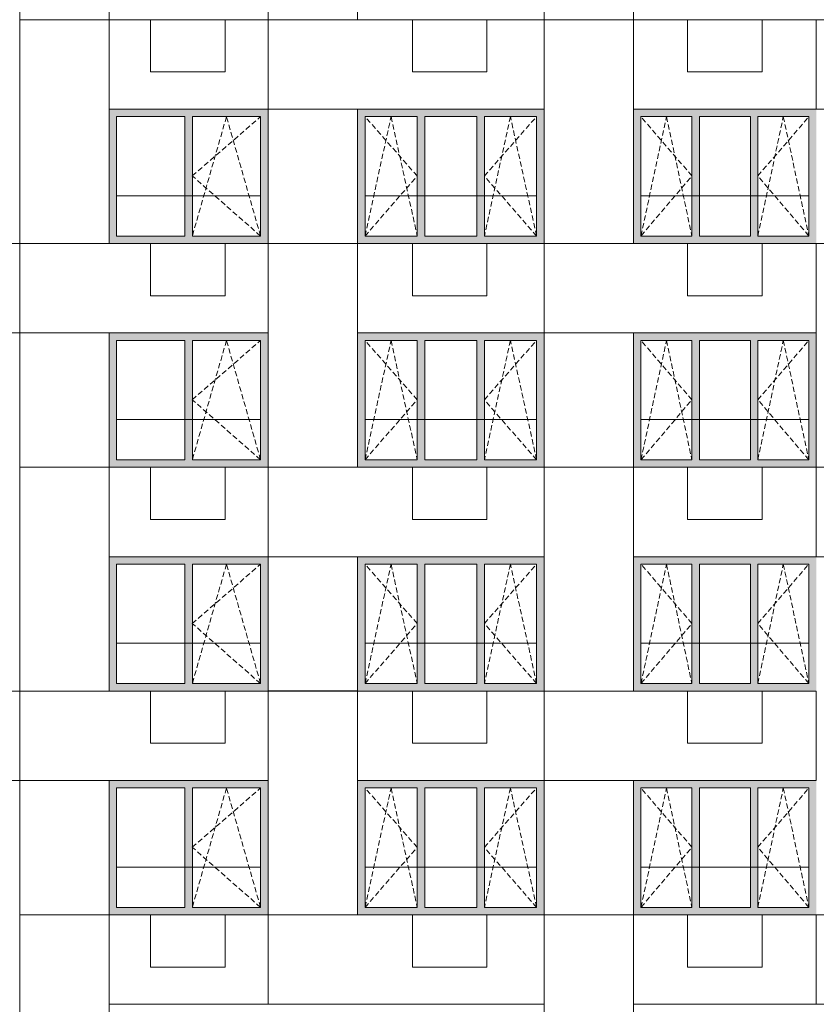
# Model space of a CAD drawing. Header units: millimetres. Extents: x -2957 to 750800, y -5565 to 168688.
# Tile 12 of 22: x 50586 to 61266, y 16860 to 30060. Entities that reach past the tile are written whole.
import ezdxf

# ---------------------------------------------------------------- set-up
doc = ezdxf.new("R2010")
doc.units = ezdxf.units.MM
doc.header["$MEASUREMENT"] = 0
doc.header["$XCLIPFRAME"] = 0
doc.linetypes.add('OO_EOIAAY', pattern=[105.833361, 70.555568, -35.277793])
doc.layers.add('0_Ном._пера__1', color=7, linetype='Continuous', lineweight=0)
doc.layers.add('0_Ном._пера__120', color=7, linetype='Continuous', lineweight=0)
doc.layers.add('0_Ном._пера__161', color=7, linetype='Continuous', lineweight=13, true_color=0x6a6a6a)
picture_1 = doc.add_image_def('image1.png', size_in_pixel=(882, 833))
picture_2 = doc.add_image_def('image3.png', size_in_pixel=(882, 837))
picture_3 = doc.add_image_def('image5.png', size_in_pixel=(729, 823))
picture_4 = doc.add_image_def('image6.png', size_in_pixel=(877, 829))

msp = doc.modelspace()

# ---------------------------------------------------------------- hatches: boundary and pattern name
at = {"layer": '0_Ном._пера__161', "linetype": 'Continuous', "lineweight": 0, "true_color": 0x696969}
for points in [[(53915.67, 28860), (51785.858, 28860), (51785.858, 28760), (51885.734, 28760), (52800.702, 28760), (52900.702, 28760), (53815.67, 28760), (53915.67, 28760)], [(55115.793, 28760), (55215.67, 28760), (55915.605, 28760), (56015.605, 28760), (56715.54, 28760), (56815.54, 28760), (57515.475, 28760), (57615.475, 28760), (57615.475, 28860), (55115.793, 28860)], [(58815.598, 28860), (58815.598, 28760), (58915.476, 28760), (59598.895, 28760), (59698.895, 28760), (60382.313, 28760), (60482.313, 28760), (61165.731, 28760), (61265.731, 28760), (61265.731, 28860)], [(51885.734, 28760), (51785.858, 28760), (51785.858, 27160), (51885.734, 27160)], [(52800.702, 28760), (52800.702, 27160), (52900.702, 27160), (52900.702, 28760)], [(53815.67, 28760), (53815.67, 27160), (53915.67, 27160), (53915.67, 28760)], [(55115.793, 28760), (55115.793, 27160), (55215.67, 27160), (55215.67, 28760)], [(55915.605, 28760), (55915.605, 27160), (56015.605, 27160), (56015.605, 28760)], [(56715.54, 28760), (56715.54, 27160), (56815.54, 27160), (56815.54, 28760)], [(57515.475, 28760), (57515.475, 27160), (57615.475, 27160), (57615.475, 28760)], [(58815.598, 28760), (58815.598, 27160), (58915.476, 27160), (58915.476, 28760)], [(59598.895, 28760), (59598.895, 27160), (59698.895, 27160), (59698.895, 28760)], [(60382.313, 28760), (60382.313, 27160), (60482.313, 27160), (60482.313, 28760)], [(61165.731, 28760), (61165.731, 27160), (61265.731, 27160), (61265.731, 28760)], [(51785.858, 27060), (53915.67, 27060), (53915.67, 27160), (53815.67, 27160), (52900.702, 27160), (52800.702, 27160), (51885.734, 27160), (51785.858, 27160)], [(55115.793, 27160), (55115.793, 27060), (57615.475, 27060), (57615.475, 27160), (57515.475, 27160), (56815.54, 27160), (56715.54, 27160), (56015.605, 27160), (55915.605, 27160), (55215.67, 27160)], [(58815.598, 27160), (58815.598, 27060), (61265.731, 27060), (61265.731, 27160), (61165.731, 27160), (60482.313, 27160), (60382.313, 27160), (59698.895, 27160), (59598.895, 27160), (58915.476, 27160)], [(53915.634, 25860), (51785.821, 25860), (51785.821, 25760), (51885.698, 25760), (52800.666, 25760), (52900.666, 25760), (53815.634, 25760), (53915.634, 25760)], [(51885.698, 25760), (51785.821, 25760), (51785.821, 24160), (51885.698, 24160)], [(52800.666, 25760), (52800.666, 24160), (52900.666, 24160), (52900.666, 25760)], [(53815.634, 25760), (53815.634, 24160), (53915.634, 24160), (53915.634, 25760)], [(55115.757, 25760), (55215.634, 25760), (55915.569, 25760), (56015.569, 25760), (56715.504, 25760), (56815.504, 25760), (57515.439, 25760), (57615.438, 25760), (57615.438, 25860), (55115.757, 25860)], [(55115.757, 25760), (55115.757, 24160), (55215.634, 24160), (55215.634, 25760)], [(55915.569, 25760), (55915.569, 24160), (56015.569, 24160), (56015.569, 25760)], [(56715.504, 25760), (56715.504, 24160), (56815.504, 24160), (56815.504, 25760)], [(57515.438, 25760), (57515.438, 24160), (57615.438, 24160), (57615.438, 25760)], [(58815.561, 25860), (58815.561, 25760), (58915.44, 25760), (59598.858, 25760), (59698.858, 25760), (60382.277, 25760), (60482.277, 25760), (61165.695, 25760), (61265.695, 25760), (61265.695, 25860)], [(58815.561, 25760), (58815.561, 24160), (58915.44, 24160), (58915.44, 25760)], [(59598.858, 25760), (59598.858, 24160), (59698.858, 24160), (59698.858, 25760)], [(60382.277, 25760), (60382.277, 24160), (60482.277, 24160), (60482.277, 25760)], [(61165.695, 25760), (61165.695, 24160), (61265.695, 24160), (61265.695, 25760)], [(51785.821, 24060), (53915.634, 24060), (53915.634, 24160), (53815.634, 24160), (52900.666, 24160), (52800.666, 24160), (51885.698, 24160), (51785.821, 24160)], [(55115.757, 24160), (55115.757, 24060), (57615.438, 24060), (57615.438, 24160), (57515.439, 24160), (56815.504, 24160), (56715.504, 24160), (56015.569, 24160), (55915.569, 24160), (55215.634, 24160)], [(58815.561, 24160), (58815.561, 24060), (61265.695, 24060), (61265.695, 24160), (61165.695, 24160), (60482.277, 24160), (60382.277, 24160), (59698.858, 24160), (59598.858, 24160), (58915.44, 24160)], [(53915.598, 22860), (51785.785, 22860), (51785.785, 22760), (51885.662, 22760), (52800.63, 22760), (52900.63, 22760), (53815.598, 22760), (53915.598, 22760)], [(55115.721, 22760), (55215.598, 22760), (55915.533, 22760), (56015.533, 22760), (56715.467, 22760), (56815.467, 22760), (57515.402, 22760), (57615.402, 22760), (57615.402, 22860), (55115.721, 22860)], [(58815.525, 22860), (58815.525, 22760), (58915.404, 22760), (59598.822, 22760), (59698.822, 22760), (60382.24, 22760), (60482.24, 22760), (61165.658, 22760), (61265.659, 22760), (61265.659, 22860)], [(51885.662, 22760), (51785.785, 22760), (51785.785, 21160), (51885.662, 21160)], [(52800.63, 22760), (52800.63, 21160), (52900.63, 21160), (52900.63, 22760)], [(53815.598, 22760), (53815.598, 21160), (53915.598, 21160), (53915.598, 22760)], [(55115.721, 22760), (55115.721, 21160), (55215.598, 21160), (55215.598, 22760)], [(55915.533, 22760), (55915.533, 21160), (56015.533, 21160), (56015.533, 22760)], [(56715.467, 22760), (56715.467, 21160), (56815.467, 21160), (56815.467, 22760)], [(57515.402, 22760), (57515.402, 21160), (57615.402, 21160), (57615.402, 22760)], [(58815.525, 22760), (58815.525, 21160), (58915.404, 21160), (58915.404, 22760)], [(59598.822, 22760), (59598.822, 21160), (59698.822, 21160), (59698.822, 22760)], [(60382.24, 22760), (60382.24, 21160), (60482.24, 21160), (60482.24, 22760)], [(61165.659, 22760), (61165.659, 21160), (61265.659, 21160), (61265.659, 22760)], [(51785.785, 21060), (53915.598, 21060), (53915.598, 21160), (53815.598, 21160), (52900.63, 21160), (52800.63, 21160), (51885.662, 21160), (51785.785, 21160)], [(55115.721, 21160), (55115.721, 21060), (57615.402, 21060), (57615.402, 21160), (57515.402, 21160), (56815.467, 21160), (56715.467, 21160), (56015.533, 21160), (55915.533, 21160), (55215.598, 21160)], [(58815.525, 21160), (58815.525, 21060), (61265.659, 21060), (61265.659, 21160), (61165.659, 21160), (60482.24, 21160), (60382.24, 21160), (59698.822, 21160), (59598.822, 21160), (58915.404, 21160)], [(53915.561, 19860), (51785.749, 19860), (51785.749, 19760), (51885.626, 19760), (52800.593, 19760), (52900.593, 19760), (53815.561, 19760), (53915.561, 19760)], [(55115.684, 19760), (55215.562, 19760), (55915.496, 19760), (56015.496, 19760), (56715.431, 19760), (56815.431, 19760), (57515.366, 19760), (57615.366, 19760), (57615.366, 19860), (55115.684, 19860)], [(58815.489, 19860), (58815.489, 19760), (58915.368, 19760), (59598.786, 19760), (59698.786, 19760), (60382.204, 19760), (60482.204, 19760), (61165.622, 19760), (61265.622, 19760), (61265.622, 19860)], [(51885.626, 19760), (51785.749, 19760), (51785.749, 18160), (51885.626, 18160)], [(52800.593, 19760), (52800.593, 18160), (52900.593, 18160), (52900.593, 19760)], [(53815.561, 19760), (53815.561, 18160), (53915.561, 18160), (53915.561, 19760)], [(55115.684, 19760), (55115.684, 18160), (55215.562, 18160), (55215.562, 19760)], [(55915.496, 19760), (55915.496, 18160), (56015.496, 18160), (56015.496, 19760)], [(56715.431, 19760), (56715.431, 18160), (56815.431, 18160), (56815.431, 19760)], [(57515.366, 19760), (57515.366, 18160), (57615.366, 18160), (57615.366, 19760)], [(58815.489, 19760), (58815.489, 18160), (58915.368, 18160), (58915.368, 19760)], [(59598.786, 19760), (59598.786, 18160), (59698.786, 18160), (59698.786, 19760)], [(60382.204, 19760), (60382.204, 18160), (60482.204, 18160), (60482.204, 19760)], [(61165.622, 19760), (61165.622, 18160), (61265.622, 18160), (61265.622, 19760)], [(51785.749, 18060), (53915.561, 18060), (53915.561, 18160), (53815.561, 18160), (52900.593, 18160), (52800.593, 18160), (51885.626, 18160), (51785.749, 18160)], [(55115.684, 18160), (55115.684, 18060), (57615.366, 18060), (57615.366, 18160), (57515.366, 18160), (56815.431, 18160), (56715.431, 18160), (56015.496, 18160), (55915.496, 18160), (55215.562, 18160)], [(58815.489, 18160), (58815.489, 18060), (61265.622, 18060), (61265.622, 18160), (61165.622, 18160), (60482.204, 18160), (60382.204, 18160), (59698.786, 18160), (59598.786, 18160), (58915.368, 18160)]]:
    msp.add_hatch(color=251, dxfattribs=at).paths.add_polyline_path(points)

# ---------------------------------------------------------------- linework, layer by layer
at = {"layer": '0_Ном._пера__1', "color": 7, "linetype": 'Continuous', "lineweight": 0}
for p, q in [((52341.009, 30060), (53341.009, 30060)), ((52341.009, 29360), (52341.009, 30060)), ((53341.009, 29360), (53341.009, 30060)), ((55850.978, 30060), (56850.978, 30060)), ((55850.978, 29360), (55850.978, 30060)), ((56850.978, 29360), (56850.978, 30060)), ((59541.022, 30060), (60541.022, 30060)), ((59541.022, 29360), (59541.022, 30060)), ((60541.022, 29360), (60541.022, 30060)), ((52341.009, 29360), (53341.009, 29360)), ((55850.978, 29360), (56850.978, 29360)), ((59541.022, 29360), (60541.022, 29360)), ((53915.672, 28860), (53915.672, 27060)), ((57610.68, 28860), (57615.476, 28860)), ((57615.476, 28860), (57615.476, 27060)), ((58815.598, 28860), (58815.852, 28860)), ((51885.589, 27700), (53815.525, 27700)), ((55215.525, 27700), (57515.624, 27700)), ((58915.331, 27700), (61165.586, 27700)), ((52341.009, 27060), (53341.009, 27060)), ((52341.009, 26360), (52341.009, 27060)), ((53341.009, 26360), (53341.009, 27060)), ((55850.978, 27060), (56850.978, 27060)), ((55850.978, 26360), (55850.978, 27060)), ((56850.978, 26360), (56850.978, 27060)), ((59541.022, 27060), (60541.022, 27060)), ((59541.022, 26360), (59541.022, 27060)), ((60541.022, 26360), (60541.022, 27060)), ((52341.009, 26360), (53341.009, 26360)), ((55850.978, 26360), (56850.978, 26360)), ((59541.022, 26360), (60541.022, 26360)), ((53915.635, 25860), (53915.635, 24060)), ((57610.643, 25860), (57615.44, 25860)), ((57615.44, 25860), (57615.44, 24060)), ((58815.561, 25860), (58815.816, 25860)), ((51885.589, 24700), (53815.525, 24700)), ((55215.525, 24700), (57515.624, 24700)), ((58915.331, 24700), (61165.586, 24700)), ((52341.009, 24060), (53341.009, 24060)), ((52341.009, 23360), (52341.009, 24060)), ((53341.009, 23360), (53341.009, 24060)), ((55850.978, 24060), (56850.978, 24060)), ((55850.978, 23360), (55850.978, 24060)), ((56850.978, 23360), (56850.978, 24060)), ((59541.022, 24060), (60541.022, 24060)), ((59541.022, 23360), (59541.022, 24060)), ((60541.022, 23360), (60541.022, 24060)), ((52341.009, 23360), (53341.009, 23360)), ((55850.978, 23360), (56850.978, 23360)), ((59541.022, 23360), (60541.022, 23360)), ((53915.599, 22860), (53915.599, 21060)), ((57610.607, 22860), (57615.403, 22860)), ((57615.403, 22860), (57615.403, 21060)), ((58815.525, 22860), (58815.78, 22860)), ((51885.589, 21700), (53815.525, 21700)), ((55215.525, 21700), (57515.624, 21700)), ((58915.331, 21700), (61165.586, 21700)), ((52341.009, 21060), (53341.009, 21060)), ((52341.009, 20360), (52341.009, 21060)), ((53341.009, 20360), (53341.009, 21060)), ((55850.978, 21060), (56850.978, 21060)), ((55850.978, 20360), (55850.978, 21060)), ((56850.978, 20360), (56850.978, 21060)), ((59541.022, 21060), (60541.022, 21060)), ((59541.022, 20360), (59541.022, 21060)), ((60541.022, 20360), (60541.022, 21060)), ((52341.009, 20360), (53341.009, 20360)), ((55850.978, 20360), (56850.978, 20360)), ((59541.022, 20360), (60541.022, 20360)), ((53915.563, 19860), (53915.563, 18060)), ((57610.571, 19860), (57615.367, 19860)), ((57615.367, 19860), (57615.367, 18060)), ((58815.489, 19860), (58815.743, 19860)), ((51885.589, 18700), (53815.525, 18700)), ((55215.525, 18700), (57515.624, 18700)), ((58915.331, 18700), (61165.586, 18700)), ((52341.009, 18060), (53341.009, 18060)), ((52341.009, 17360), (52341.009, 18060)), ((53341.009, 17360), (53341.009, 18060)), ((55850.978, 18060), (56850.978, 18060)), ((55850.978, 17360), (55850.978, 18060)), ((56850.978, 17360), (56850.978, 18060)), ((59541.022, 18060), (60541.022, 18060)), ((59541.022, 17360), (59541.022, 18060)), ((60541.022, 17360), (60541.022, 18060)), ((52341.009, 17360), (53341.009, 17360)), ((55850.978, 17360), (56850.978, 17360)), ((59541.022, 17360), (60541.022, 17360))]:
    msp.add_line(p, q, dxfattribs=at)
for points in [[(55116.034, 30060), (53916.092, 30060), (53916.092, 33060), (55116.034, 33060)], [(51786.019, 30060), (50586.077, 30060), (50586.077, 31860), (51786.019, 31860)], [(58816.026, 30060), (57616.084, 30060), (57616.084, 31860), (58816.026, 31860)], [(51786.019, 27060), (50586.077, 27060), (50586.077, 30060), (51786.019, 30060)], [(51786.004, 30060), (53916.159, 30060), (53916.159, 28859.999), (51786.004, 28859.999)], [(53916.159, 30060), (57616.084, 30060), (57616.084, 28859.999), (53916.159, 28859.999)], [(58816.026, 27060), (57616.084, 27060), (57616.084, 30060), (58816.026, 30060)], [(58815.932, 30060), (61266.046, 30060), (61266.046, 28860), (58815.932, 28860)], [(55116.034, 27060), (53916.092, 27060), (53916.092, 28860), (55116.034, 28860)], [(47696.188, 27060), (50586.159, 27060), (50586.159, 25860), (47696.188, 25860)], [(50586.159, 27060), (53916.159, 27060), (53916.159, 25860), (50586.159, 25860)], [(55116.034, 24060), (53916.092, 24060), (53916.092, 27060), (55116.034, 27060)], [(55115.824, 27060), (57615.99, 27060), (57615.99, 25860), (55115.824, 25860)], [(57615.99, 27060), (61265.846, 27060), (61265.846, 25860), (57615.99, 25860)], [(51786.019, 24060), (50586.077, 24060), (50586.077, 25860), (51786.019, 25860)], [(58816.026, 24060), (57616.084, 24060), (57616.084, 25860), (58816.026, 25860)], [(51786.019, 21060), (50586.077, 21060), (50586.077, 24060), (51786.019, 24060)], [(51786.004, 24060), (53916.159, 24060), (53916.159, 22859.999), (51786.004, 22859.999)], [(53916.159, 24060), (57616.084, 24060), (57616.084, 22859.999), (53916.159, 22859.999)], [(58816.026, 21060), (57616.084, 21060), (57616.084, 24060), (58816.026, 24060)], [(58815.932, 24060), (61266.046, 24060), (61266.046, 22860), (58815.932, 22860)], [(55116.034, 21060.301), (53916.092, 21060.301), (53916.092, 22860.301), (55116.034, 22860.301)], [(47696.188, 21060), (50586.159, 21060), (50586.159, 19860), (47696.188, 19860)], [(50586.159, 21060), (53916.159, 21060), (53916.159, 19860), (50586.159, 19860)], [(55116.034, 18060.301), (53916.092, 18060.301), (53916.092, 21060.301), (55116.034, 21060.301)], [(55115.824, 21060), (57615.99, 21060), (57615.99, 19860), (55115.824, 19860)], [(57615.99, 21060), (61265.846, 21060), (61265.846, 19860), (57615.99, 19860)], [(51786.057, 18060), (50586.115, 18060), (50586.115, 19860), (51786.057, 19860)], [(58816.026, 18060), (57616.084, 18060), (57616.084, 19860), (58816.026, 19860)], [(51786.057, 15060), (50586.115, 15060), (50586.115, 18060), (51786.057, 18060)], [(51786.004, 18060), (53916.159, 18060), (53916.159, 16859.999), (51786.004, 16859.999)], [(53916.159, 18060), (57616.084, 18060), (57616.084, 16859.999), (53916.159, 16859.999)], [(58816.026, 15060), (57616.084, 15060), (57616.084, 18060), (58816.026, 18060)], [(58815.932, 18060.602), (61266.046, 18060.602), (61266.046, 16860.602), (58815.932, 16860.602)]]:
    msp.add_lwpolyline(points, close=True, dxfattribs=at)
at = {"layer": '0_Ном._пера__120', "color": 7, "linetype": 'Continuous', "lineweight": 0}
for p, q in [((51885.734, 27160), (51885.734, 28760)), ((51885.734, 28760), (52800.702, 28760)), ((52800.702, 28760), (52800.702, 27160)), ((52900.702, 27160), (52900.702, 28760)), ((52900.702, 28760), (53815.67, 28760)), ((53815.67, 28760), (53815.67, 27160)), ((55215.67, 27160), (55215.67, 28760)), ((55215.67, 28760), (55915.605, 28760)), ((55915.605, 28760), (55915.605, 27160)), ((56015.605, 27160), (56015.605, 28760)), ((56015.605, 28760), (56715.54, 28760)), ((56715.54, 28760), (56715.54, 27160)), ((56815.54, 27160), (56815.54, 28760)), ((56815.54, 28760), (57515.475, 28760)), ((57515.475, 28760), (57515.475, 27160)), ((58915.476, 27160), (58915.476, 28760)), ((58915.476, 28760), (59598.895, 28760)), ((59598.895, 28760), (59598.895, 27160)), ((59698.895, 27160), (59698.895, 28760)), ((59698.895, 28760), (60382.313, 28760)), ((60382.313, 28760), (60382.313, 27160)), ((60482.313, 27160), (60482.313, 28760)), ((60482.313, 28760), (61165.731, 28760)), ((61165.731, 28760), (61165.731, 27160)), ((52800.702, 27160), (51885.734, 27160)), ((53815.67, 27160), (52900.702, 27160)), ((55915.605, 27160), (55215.67, 27160)), ((56715.54, 27160), (56015.605, 27160)), ((57515.475, 27160), (56815.54, 27160)), ((59598.895, 27160), (58915.476, 27160)), ((60382.313, 27160), (59698.895, 27160)), ((61165.731, 27160), (60482.313, 27160)), ((51885.698, 24160), (51885.698, 25760)), ((51885.698, 25760), (52800.666, 25760)), ((52800.666, 25760), (52800.666, 24160)), ((52900.666, 24160), (52900.666, 25760)), ((52900.666, 25760), (53815.634, 25760)), ((53815.634, 25760), (53815.634, 24160)), ((55215.634, 24160), (55215.634, 25760)), ((55215.634, 25760), (55915.569, 25760)), ((55915.569, 25760), (55915.569, 24160)), ((56015.569, 24160), (56015.569, 25760)), ((56015.569, 25760), (56715.504, 25760)), ((56715.504, 25760), (56715.504, 24160)), ((56815.504, 24160), (56815.504, 25760)), ((56815.504, 25760), (57515.438, 25760)), ((57515.438, 25760), (57515.438, 24160)), ((58915.44, 24160), (58915.44, 25760)), ((58915.44, 25760), (59598.858, 25760)), ((59598.858, 25760), (59598.858, 24160)), ((59698.858, 24160), (59698.858, 25760)), ((59698.858, 25760), (60382.277, 25760)), ((60382.277, 25760), (60382.277, 24160)), ((60482.277, 24160), (60482.277, 25760)), ((60482.277, 25760), (61165.695, 25760)), ((61165.695, 25760), (61165.695, 24160)), ((52800.666, 24160), (51885.698, 24160)), ((53815.634, 24160), (52900.666, 24160)), ((55915.569, 24160), (55215.634, 24160)), ((56715.504, 24160), (56015.569, 24160)), ((57515.438, 24160), (56815.504, 24160)), ((59598.858, 24160), (58915.44, 24160)), ((60382.277, 24160), (59698.858, 24160)), ((61165.695, 24160), (60482.277, 24160)), ((51885.662, 21160), (51885.662, 22760)), ((51885.662, 22760), (52800.63, 22760)), ((52800.63, 22760), (52800.63, 21160)), ((52900.63, 21160), (52900.63, 22760)), ((52900.63, 22760), (53815.598, 22760)), ((53815.598, 22760), (53815.598, 21160)), ((55215.598, 21160), (55215.598, 22760)), ((55215.598, 22760), (55915.533, 22760)), ((55915.533, 22760), (55915.533, 21160)), ((56015.533, 21160), (56015.533, 22760)), ((56015.533, 22760), (56715.467, 22760)), ((56715.467, 22760), (56715.467, 21160)), ((56815.467, 21160), (56815.467, 22760)), ((56815.467, 22760), (57515.402, 22760)), ((57515.402, 22760), (57515.402, 21160)), ((58915.404, 21160), (58915.404, 22760)), ((58915.404, 22760), (59598.822, 22760)), ((59598.822, 22760), (59598.822, 21160)), ((59698.822, 21160), (59698.822, 22760)), ((59698.822, 22760), (60382.24, 22760)), ((60382.24, 22760), (60382.24, 21160)), ((60482.24, 21160), (60482.24, 22760)), ((60482.24, 22760), (61165.659, 22760)), ((61165.659, 22760), (61165.659, 21160)), ((52800.63, 21160), (51885.662, 21160)), ((53815.598, 21160), (52900.63, 21160)), ((55915.533, 21160), (55215.598, 21160)), ((56715.467, 21160), (56015.533, 21160)), ((57515.402, 21160), (56815.467, 21160)), ((59598.822, 21160), (58915.404, 21160)), ((60382.24, 21160), (59698.822, 21160)), ((61165.659, 21160), (60482.24, 21160)), ((51885.626, 18160), (51885.626, 19760)), ((51885.626, 19760), (52800.593, 19760)), ((52800.593, 19760), (52800.593, 18160)), ((52900.593, 18160), (52900.593, 19760)), ((52900.593, 19760), (53815.561, 19760)), ((53815.561, 19760), (53815.561, 18160)), ((55215.562, 18160), (55215.562, 19760)), ((55215.562, 19760), (55915.496, 19760)), ((55915.496, 19760), (55915.496, 18160)), ((56015.496, 18160), (56015.496, 19760)), ((56015.496, 19760), (56715.431, 19760)), ((56715.431, 19760), (56715.431, 18160)), ((56815.431, 18160), (56815.431, 19760)), ((56815.431, 19760), (57515.366, 19760)), ((57515.366, 19760), (57515.366, 18160)), ((58915.368, 18160), (58915.368, 19760)), ((58915.368, 19760), (59598.786, 19760)), ((59598.786, 19760), (59598.786, 18160)), ((59698.786, 18160), (59698.786, 19760)), ((59698.786, 19760), (60382.204, 19760)), ((60382.204, 19760), (60382.204, 18160)), ((60482.204, 18160), (60482.204, 19760)), ((60482.204, 19760), (61165.622, 19760)), ((61165.622, 19760), (61165.622, 18160)), ((52800.593, 18160), (51885.626, 18160)), ((53815.561, 18160), (52900.593, 18160)), ((55915.496, 18160), (55215.562, 18160)), ((56715.431, 18160), (56015.496, 18160)), ((57515.366, 18160), (56815.431, 18160)), ((59598.786, 18160), (58915.368, 18160)), ((60382.204, 18160), (59698.786, 18160)), ((61165.622, 18160), (60482.204, 18160))]:
    msp.add_line(p, q, dxfattribs=at)
at = {"layer": '0_Ном._пера__120', "color": 7, "linetype": 'OO_EOIAAY', "lineweight": 0}
for p, q in [((53358.041, 28759.999), (52900.557, 27159.999)), ((52900.557, 27965), (53815.525, 28759.999)), ((53815.525, 27159.999), (53358.041, 28759.999)), ((55915.46, 27965), (55215.525, 28759.999)), ((55215.525, 27159.999), (55565.493, 28759.999)), ((55565.493, 28759.999), (55915.46, 27159.999)), ((57165.362, 28759.999), (56815.395, 27159.999)), ((56815.395, 27965), (57515.33, 28759.999)), ((57515.33, 27159.999), (57165.362, 28759.999)), ((58915.331, 27159.999), (59257.04, 28759.999)), ((59598.75, 27965), (58915.331, 28759.999)), ((59257.04, 28759.999), (59598.75, 27159.999)), ((60482.168, 27159.999), (60823.877, 28759.999)), ((60482.168, 27965), (61165.586, 28759.999)), ((60823.877, 28759.999), (61165.586, 27159.999)), ((53815.525, 27159.999), (52900.557, 27965)), ((55215.525, 27159.999), (55915.46, 27965)), ((57515.33, 27159.999), (56815.395, 27965)), ((58915.331, 27159.999), (59598.75, 27965)), ((61165.586, 27159.999), (60482.168, 27965)), ((53358.041, 25759.999), (52900.557, 24159.999)), ((52900.557, 24965), (53815.525, 25759.999)), ((53815.525, 24159.999), (53358.041, 25759.999)), ((55915.46, 24965), (55215.525, 25759.999)), ((55215.525, 24159.999), (55565.493, 25759.999)), ((55565.493, 25759.999), (55915.46, 24159.999)), ((57165.362, 25759.999), (56815.395, 24159.999)), ((56815.395, 24965), (57515.33, 25759.999)), ((57515.33, 24159.999), (57165.362, 25759.999)), ((58915.331, 24159.999), (59257.04, 25759.999)), ((59598.75, 24965), (58915.331, 25759.999)), ((59257.04, 25759.999), (59598.75, 24159.999)), ((60482.168, 24159.999), (60823.877, 25759.999)), ((60482.168, 24965), (61165.586, 25759.999)), ((60823.877, 25759.999), (61165.586, 24159.999)), ((53815.525, 24159.999), (52900.557, 24965)), ((55215.525, 24159.999), (55915.46, 24965)), ((57515.33, 24159.999), (56815.395, 24965)), ((58915.331, 24159.999), (59598.75, 24965)), ((61165.586, 24159.999), (60482.168, 24965)), ((53358.041, 22759.999), (52900.557, 21159.999)), ((52900.557, 21965), (53815.525, 22759.999)), ((53815.525, 21159.999), (53358.041, 22759.999)), ((55915.46, 21965), (55215.525, 22759.999)), ((55215.525, 21159.999), (55565.493, 22759.999)), ((55565.493, 22759.999), (55915.46, 21159.999)), ((57165.362, 22759.999), (56815.395, 21159.999)), ((56815.395, 21965), (57515.33, 22759.999)), ((57515.33, 21159.999), (57165.362, 22759.999)), ((58915.331, 21159.999), (59257.04, 22759.999)), ((59598.75, 21965), (58915.331, 22759.999)), ((59257.04, 22759.999), (59598.75, 21159.999)), ((60482.168, 21159.999), (60823.877, 22759.999)), ((60482.168, 21965), (61165.586, 22759.999)), ((60823.877, 22759.999), (61165.586, 21159.999)), ((53815.525, 21159.999), (52900.557, 21965)), ((55215.525, 21159.999), (55915.46, 21965)), ((57515.33, 21159.999), (56815.395, 21965)), ((58915.331, 21159.999), (59598.75, 21965)), ((61165.586, 21159.999), (60482.168, 21965)), ((53358.041, 19759.999), (52900.557, 18159.999)), ((52900.557, 18965), (53815.525, 19759.999)), ((53815.525, 18159.999), (53358.041, 19759.999)), ((55915.46, 18965), (55215.525, 19759.999)), ((55215.525, 18159.999), (55565.493, 19759.999)), ((55565.493, 19759.999), (55915.46, 18159.999)), ((57165.362, 19759.999), (56815.395, 18159.999)), ((56815.395, 18965), (57515.33, 19759.999)), ((57515.33, 18159.999), (57165.362, 19759.999)), ((58915.331, 18159.999), (59257.04, 19759.999)), ((59598.75, 18965), (58915.331, 19759.999)), ((59257.04, 19759.999), (59598.75, 18159.999)), ((60482.168, 18159.999), (60823.877, 19759.999)), ((60482.168, 18965), (61165.586, 19759.999)), ((60823.877, 19759.999), (61165.586, 18159.999)), ((53815.525, 18159.999), (52900.557, 18965)), ((55215.525, 18159.999), (55915.46, 18965)), ((57515.33, 18159.999), (56815.395, 18965)), ((58915.331, 18159.999), (59598.75, 18965)), ((61165.586, 18159.999), (60482.168, 18965))]:
    msp.add_line(p, q, dxfattribs=at)

# ---------------------------------------------------------------- pictures from other files: only their frames are drawn
at = {"linetype": 'Continuous', "lineweight": 0}
image = msp.add_image(picture_2, insert=(53916.03, 30060), size_in_units=(1199.794, 3000), dxfattribs=at)
image.set_boundary_path([(-0.5, -0.5), (881.5, 836.5)])
image = msp.add_image(picture_2, insert=(50585.804, 27060), size_in_units=(1200.005, 4800), dxfattribs=at)
image.set_boundary_path([(-0.5, -0.5), (881.5, 836.5)])
image = msp.add_image(picture_1, insert=(57616.201, 31860), size_in_units=(1199.731, 1800), rotation=0, dxfattribs=at)
image.dxf.v_pixel = (-3e-16, -2.1608644)
image.set_boundary_path([(-0.5, -0.5), (881.5, 832.5)])
image = msp.add_image(picture_4, insert=(51786.019, 28859.999), size_in_units=(2130.284, 1200), dxfattribs=at)
image.set_boundary_path([(-0.5, -0.5), (876.5, 828.5)])
image = msp.add_image(picture_3, insert=(53916.303, 28860), size_in_units=(3699.731, 1199.999), dxfattribs=at)
image.set_boundary_path([(-0.5, -0.5), (728.5, 822.5)])
image = msp.add_image(picture_2, insert=(57616.022, 27060), size_in_units=(1199.794, 3000), dxfattribs=at)
image.set_boundary_path([(-0.5, -0.5), (881.5, 836.5)])
image = msp.add_image(picture_4, insert=(58815.932, 28860), size_in_units=(5810.078, 1200), dxfattribs=at)
image.set_boundary_path([(-0.5, -0.5), (876.5, 828.5)])
image = msp.add_image(picture_1, insert=(53916.303, 28860), size_in_units=(1199.731, 1800), rotation=0, dxfattribs=at)
image.dxf.v_pixel = (-3e-16, -2.1608644)
image.set_boundary_path([(-0.5, -0.5), (881.5, 832.5)])
image = msp.add_image(picture_3, insert=(47695.97, 25860), size_in_units=(6220.03, 1200), dxfattribs=at)
image.set_boundary_path([(-0.5, -0.5), (728.5, 822.5)])
image = msp.add_image(picture_2, insert=(53916.001, 24060), size_in_units=(1199.794, 3000), dxfattribs=at)
image.set_boundary_path([(-0.5, -0.5), (881.5, 836.5)])
image = msp.add_image(picture_4, insert=(55116.034, 25860), size_in_units=(2499.958, 1200), dxfattribs=at)
image.set_boundary_path([(-0.5, -0.5), (876.5, 828.5)])
image = msp.add_image(picture_3, insert=(57615.993, 25860), size_in_units=(3649.987, 1200), dxfattribs=at)
image.set_boundary_path([(-0.5, -0.5), (728.5, 822.5)])
image = msp.add_image(picture_2, insert=(61265.98, 24060), size_in_units=(1200.005, 3000), dxfattribs=at)
image.set_boundary_path([(-0.5, -0.5), (881.5, 836.5)])
image = msp.add_image(picture_1, insert=(50586.287, 25860), size_in_units=(1199.731, 1800), rotation=0, dxfattribs=at)
image.dxf.v_pixel = (-3e-16, -2.1608644)
image.set_boundary_path([(-0.5, -0.5), (881.5, 832.5)])
image = msp.add_image(picture_2, insert=(57615.993, 21060), size_in_units=(1200.005, 4800), dxfattribs=at)
image.set_boundary_path([(-0.5, -0.5), (881.5, 836.5)])
image = msp.add_image(picture_2, insert=(50585.985, 21060), size_in_units=(1200.005, 3000), dxfattribs=at)
image.set_boundary_path([(-0.5, -0.5), (881.5, 836.5)])
image = msp.add_image(picture_4, insert=(51786.019, 22860), size_in_units=(2130.284, 1200), dxfattribs=at)
image.set_boundary_path([(-0.5, -0.5), (876.5, 828.5)])
image = msp.add_image(picture_3, insert=(53916.303, 22860), size_in_units=(3699.731, 1199.999), dxfattribs=at)
image.set_boundary_path([(-0.5, -0.5), (728.5, 822.5)])
image = msp.add_image(picture_4, insert=(58815.932, 22860), size_in_units=(5810.082, 1200), dxfattribs=at)
image.set_boundary_path([(-0.5, -0.5), (876.5, 828.5)])
image = msp.add_image(picture_1, insert=(53916.303, 22860.602), size_in_units=(1199.731, 1800), rotation=0, dxfattribs=at)
image.dxf.v_pixel = (-3e-16, -2.1608644)
image.set_boundary_path([(-0.5, -0.5), (881.5, 832.5)])
image = msp.add_image(picture_3, insert=(47695.985, 19860), size_in_units=(6220, 1200), dxfattribs=at)
image.set_boundary_path([(-0.5, -0.5), (728.5, 822.5)])
image = msp.add_image(picture_2, insert=(53916.03, 18060.301), size_in_units=(1200.005, 3000), dxfattribs=at)
image.set_boundary_path([(-0.5, -0.5), (881.5, 836.5)])
image = msp.add_image(picture_4, insert=(55116.034, 19860), size_in_units=(2499.958, 1200), dxfattribs=at)
image.set_boundary_path([(-0.5, -0.5), (876.5, 828.5)])
image = msp.add_image(picture_3, insert=(57615.993, 19860), size_in_units=(3649.987, 1200), dxfattribs=at)
image.set_boundary_path([(-0.5, -0.5), (728.5, 822.5)])
image = msp.add_image(picture_1, insert=(50586.326, 19860.301), size_in_units=(1199.731, 1800), rotation=0, dxfattribs=at)
image.dxf.v_pixel = (-3e-16, -2.1608644)
image.set_boundary_path([(-0.5, -0.5), (881.5, 832.5)])
image = msp.add_image(picture_2, insert=(57616.295, 15060), size_in_units=(1199.731, 4800), dxfattribs=at)
image.set_boundary_path([(-0.5, -0.5), (881.5, 836.5)])
image = msp.add_image(picture_2, insert=(50586.053, 15060), size_in_units=(1200.005, 3000), dxfattribs=at)
image.set_boundary_path([(-0.5, -0.5), (881.5, 836.5)])
image = msp.add_image(picture_4, insert=(51786.019, 16860.301), size_in_units=(2130.284, 1200), dxfattribs=at)
image.set_boundary_path([(-0.5, -0.5), (876.5, 828.5)])
image = msp.add_image(picture_3, insert=(53916.303, 16860.301), size_in_units=(3699.731, 1199.999), dxfattribs=at)
image.set_boundary_path([(-0.5, -0.5), (728.5, 822.5)])
image = msp.add_image(picture_4, insert=(58815.932, 16860.602), size_in_units=(5810.082, 1200), dxfattribs=at)
image.set_boundary_path([(-0.5, -0.5), (876.5, 828.5)])

doc.saveas('drawing.dxf')
